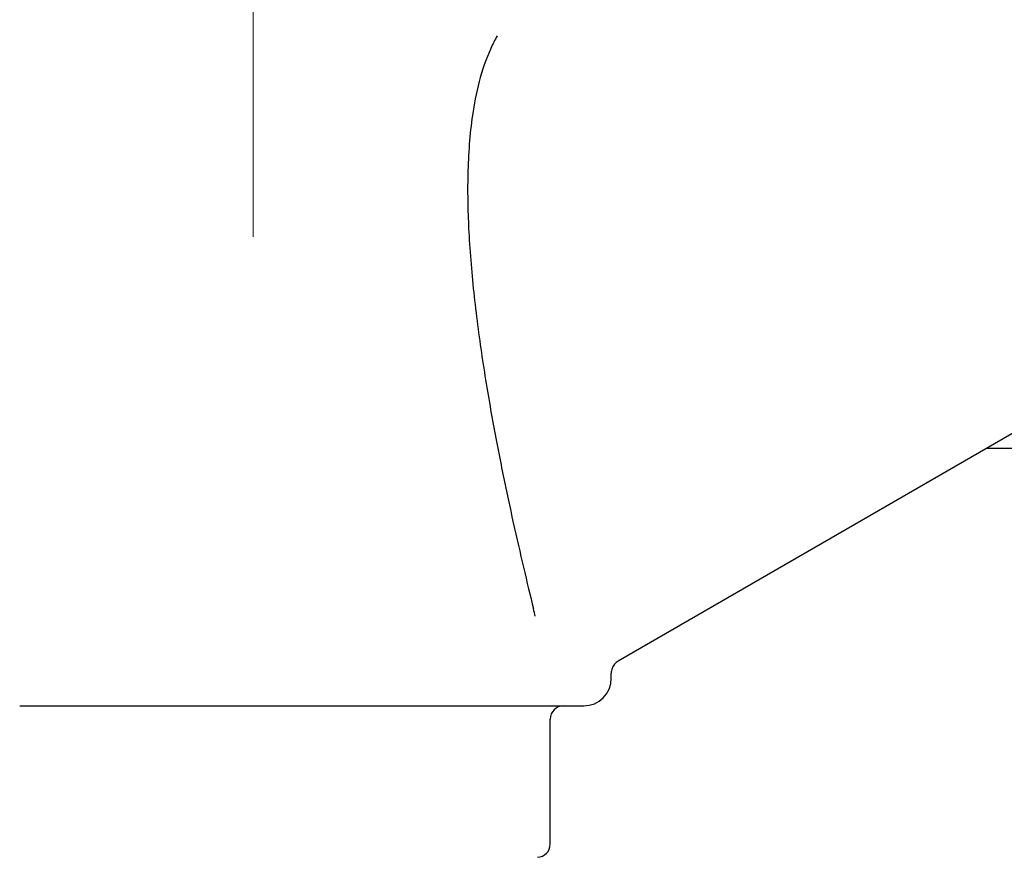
# Model space of a CAD drawing. Extents: x 0 to 796, y 0 to 496.
# Tile 25 of 222: x 136.94 to 141.41, y 269.23 to 273.03. Entities that reach past the tile are written whole.
import ezdxf

# ---------------------------------------------------------------- set-up
doc = ezdxf.new("R2010")
doc.units = 0
doc.header["$LTSCALE"] = 12
doc.header["$MEASUREMENT"] = 0
doc.linetypes.add('C', pattern=[2, 1.25, -0.25, 0.25, -0.25])
doc.layers.add('C', color=4, linetype='C', lineweight=13)
doc.layers.add('Q', color=4, linetype='CONTINUOUS')
doc.layers.add('X', color=1, linetype='CONTINUOUS')

msp = doc.modelspace()

# ---------------------------------------------------------------- linework, layer by layer
at = {"layer": 'C'}
msp.add_line((138.00229, 317.0468), (138.00229, 189.12703), dxfattribs=at)
at = {"layer": 'Q'}
msp.add_line((144.31229, 271.08578), (141.32951, 271.08578), dxfattribs=at)
at = {"layer": 'X'}
for p, q in [((141.62729, 271.2577), (139.65854, 270.12104)), ((139.6273, 270.04328), (139.6273, 270.06692)), ((136.94187, 269.91828), (139.06271, 269.91828)), ((139.35013, 269.29078), (139.35013, 269.85828))]:
    msp.add_line(p, q, dxfattribs=at)
for centre, radius, start, end in [((139.50229, 270.04328), 0.125, 270, 0), ((139.41013, 269.85828), 0.06, 90, 180), ((139.29013, 269.29078), 0.06, 271.93276, 360)]:
    msp.add_arc(centre, radius, start, end, dxfattribs=at)
at = {"layer": 'X', "extrusion": (0, 0, -1)}
msp.add_ellipse((138.78148, 272.83196), major_axis=(-0.60806, 2.87316), ratio=0.0199649, start_param=-2.6271265, end_param=-2.6033158, dxfattribs=at)
at = {"layer": 'X'}
for points, knots in [([(139.10934, 272.95867), (139.09889, 272.94055), (139.08926, 272.92176), (139.03635, 272.80641), (139.01148, 272.69782), (138.98485, 272.51429), (138.97819, 272.42236), (138.97407, 272.23985), (138.97644, 272.14929), (138.98572, 271.97235), (138.9941, 271.87409), (139.01558, 271.67822), (139.02867, 271.5806), (139.0573, 271.39136), (139.07285, 271.29969), (139.10432, 271.1266), (139.12024, 271.04518), (139.16659, 270.81803), (139.19875, 270.67473), (139.24454, 270.48), (139.25988, 270.41665), (139.27415, 270.35886)], [24.8815022, 24.8815022, 24.8815022, 24.8815022, 25.037487, 25.037487, 25.8145544, 25.8145544, 26.464277, 26.464277, 27.1139996, 27.1139996, 27.8762991, 27.8762991, 28.6385985, 28.6385985, 29.400898, 29.400898, 30.1631974, 30.1631974, 31.7200554, 31.7200554, 32.5596501, 32.5596501, 32.5596501, 32.5596501]), ([(139.65854, 270.12104), (139.65224, 270.11741), (139.64659, 270.11266), (139.64191, 270.10709), (139.63724, 270.10152), (139.63355, 270.09513), (139.63106, 270.08829), (139.62857, 270.08146), (139.62729, 270.07419), (139.62729, 270.06692)], [0, 0, 0, 0, 0.33333333, 0.33333333, 0.33333333, 0.66666667, 0.66666667, 0.66666667, 0.99994149, 0.99994149, 0.99994149, 0.99994149]), ([(139.06271, 269.91828), (139.0844, 269.91828), (139.10547, 269.91828), (139.14654, 269.91828), (139.16653, 269.91828), (139.19499, 269.91828), (139.20389, 269.91828), (139.21591, 269.91828), (139.21914, 269.91828), (139.23793, 269.91828), (139.25317, 269.91828), (139.28299, 269.91828), (139.29753, 269.91828), (139.32521, 269.91828), (139.33835, 269.91828), (139.35197, 269.91828), (139.35326, 269.91828), (139.36958, 269.91828), (139.38335, 269.91828), (139.40879, 269.91828), (139.42036, 269.91828), (139.43506, 269.91828), (139.43923, 269.91828), (139.44328, 269.91828), (139.44338, 269.91828), (139.4558, 269.91828), (139.46583, 269.91828), (139.48024, 269.91828), (139.48537, 269.91828), (139.48966, 269.91828), (139.48989, 269.91828), (139.49455, 269.91828), (139.49762, 269.91828), (139.50144, 269.91828), (139.50229, 269.91828), (139.50229, 269.91828)], [0, 0, 0, 0, 0.07581203, 0.07581203, 0.15173551, 0.15173551, 0.18698814, 0.18698814, 0.2, 0.2, 0.26325146, 0.26325146, 0.32820934, 0.32820934, 0.39316722, 0.39316722, 0.4, 0.4, 0.48034232, 0.48034232, 0.56343299, 0.56343299, 0.5991116, 0.5991116, 0.6, 0.6, 0.7117201, 0.7117201, 0.8, 0.8, 0.8051724, 0.8051724, 0.90463059, 0.90463059, 1, 1, 1, 1])]:
    msp.add_open_spline(points, degree=3, knots=knots, dxfattribs=at)
for points in [[(139.62729, 270.06692), (139.62729, 270.06692), (139.62729, 270.06692), (139.62729, 270.06692)], [(139.62729, 270.04328), (139.62729, 270.04328), (139.62729, 270.04328), (139.62729, 270.04328)]]:
    msp.add_open_spline(points, degree=3, dxfattribs=at)

doc.saveas('drawing.dxf')
